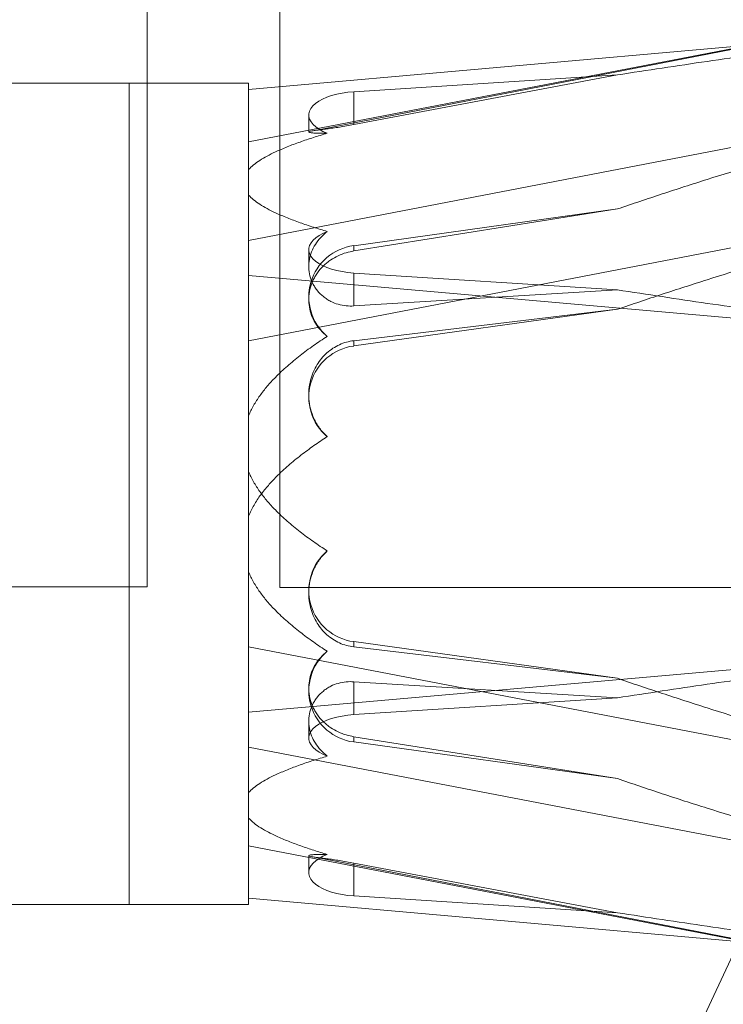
# Model space of a CAD drawing. Header units: inches. Extents: x 1 to 109, y 1 to 85.
# Tile 85 of 256: x 86.846 to 87.001, y 14.157 to 14.373. Entities that reach past the tile are written whole.
import ezdxf

# ---------------------------------------------------------------- set-up
doc = ezdxf.new("R2010")
doc.units = ezdxf.units.IN
doc.header["$MEASUREMENT"] = 0

msp = doc.modelspace()

# ---------------------------------------------------------------- linework, layer by layer
at = {"color": 7, "linetype": 'Continuous', "lineweight": 15, "ltscale": 5}
for p, q in [((86.87414, 14.41494), (86.87414, 14.24827)), ((86.90331, 14.41477), (86.90331, 14.24811)), ((87.05714, 14.37696), (86.89638, 14.34603)), ((87.05714, 14.37696), (86.91023, 14.3484)), ((86.89638, 14.35756), (87.05714, 14.37172)), ((86.97747, 14.36073), (86.91952, 14.35704)), ((86.97747, 14.36073), (86.91952, 14.34981)), ((86.87013, 14.35891), (86.84389, 14.35891)), ((86.87013, 14.35891), (86.84389, 14.35891)), ((86.89638, 14.35891), (86.87013, 14.35891)), ((86.89638, 14.35891), (86.87013, 14.35891)), ((86.87013, 14.17847), (86.87013, 14.35891)), ((86.87013, 14.35891), (86.87013, 14.17847)), ((86.89638, 14.35891), (86.89638, 14.17847)), ((86.89638, 14.17847), (86.89638, 14.3589)), ((86.89638, 14.35756), (86.89638, 14.33992)), ((86.91952, 14.35704), (86.91952, 14.34981)), ((86.89638, 14.32434), (87.05714, 14.35526)), ((86.90964, 14.35189), (86.90964, 14.34819)), ((86.89638, 14.33992), (86.89638, 14.33433)), ((86.89638, 14.33433), (86.89638, 14.31669)), ((87.05714, 14.33322), (86.89638, 14.30229)), ((86.97747, 14.33127), (86.91952, 14.32321)), ((86.91952, 14.32205), (86.97747, 14.33127)), ((86.89638, 14.28581), (86.89638, 14.32434)), ((86.90964, 14.32236), (86.90964, 14.31866)), ((86.91952, 14.32321), (86.91952, 14.32205)), ((86.91952, 14.3172), (86.91952, 14.30996)), ((86.97747, 14.31351), (86.91952, 14.3172)), ((86.89638, 14.31669), (87.05714, 14.30253)), ((86.91952, 14.30996), (86.97747, 14.31351)), ((86.90964, 14.31196), (86.90964, 14.31136)), ((86.91952, 14.30117), (86.97747, 14.30923)), ((86.97747, 14.30923), (86.91952, 14.30233)), ((86.89638, 14.30229), (86.89638, 14.26377)), ((86.91952, 14.30117), (86.91952, 14.30233)), ((86.90964, 14.29051), (86.90964, 14.28991)), ((86.89638, 14.27361), (86.89638, 14.28581)), ((86.89638, 14.23509), (86.89638, 14.27361)), ((86.96815, 14.093), (87.05053, 14.26966)), ((86.89638, 14.26377), (86.89638, 14.25156)), ((86.89638, 14.21304), (86.89638, 14.25156)), ((86.87414, 14.24827), (86.70748, 14.24827)), ((86.90331, 14.24811), (87.06998, 14.24811)), ((86.90964, 14.24746), (86.90964, 14.24687)), ((86.89638, 14.23509), (87.05714, 14.20416)), ((87.05714, 14.23485), (86.89638, 14.22069)), ((86.97747, 14.22815), (86.91952, 14.23621)), ((86.91952, 14.23621), (86.91952, 14.23504)), ((86.97747, 14.22815), (86.91952, 14.23504)), ((86.91952, 14.22741), (86.91952, 14.22017)), ((86.91952, 14.22741), (86.97747, 14.22386)), ((86.90964, 14.22601), (86.90964, 14.22542)), ((86.91952, 14.22017), (86.97747, 14.22386)), ((86.89638, 14.22069), (86.89638, 14.20305)), ((86.90964, 14.21872), (86.90964, 14.21502)), ((86.91952, 14.21533), (86.91952, 14.21417)), ((86.91952, 14.21533), (86.97747, 14.20611)), ((86.91952, 14.21417), (86.97747, 14.20611)), ((87.05714, 14.18212), (86.89638, 14.21304)), ((86.89638, 14.19746), (86.89638, 14.20305)), ((86.89638, 14.17982), (86.89638, 14.19746)), ((86.89638, 14.19135), (87.05714, 14.16042)), ((86.90964, 14.18919), (86.90964, 14.18549)), ((86.91023, 14.18898), (87.05714, 14.16042)), ((86.91952, 14.18033), (86.91952, 14.18757)), ((86.97747, 14.17664), (86.91952, 14.18757)), ((87.05714, 14.16566), (86.89638, 14.17982)), ((86.91952, 14.18033), (86.97747, 14.17664)), ((86.84389, 14.17847), (86.87013, 14.17847)), ((86.84389, 14.17847), (86.87013, 14.17847)), ((86.87013, 14.17847), (86.89638, 14.17847)), ((86.87013, 14.17847), (86.89638, 14.17847))]:
    msp.add_line(p, q, dxfattribs=at)
at = {"color": 7, "linetype": 'Continuous', "lineweight": 15, "ltscale": 5, "flags": 128}
for points in [[(86.91369, 14.34792), (86.91274, 14.34833), (86.9119, 14.34879), (86.91117, 14.34929), (86.91058, 14.34983), (86.91013, 14.35039), (86.90982, 14.35097), (86.90966, 14.35156), (86.90966, 14.35216), (86.9098, 14.35276), (86.91009, 14.35334), (86.91053, 14.3539), (86.91111, 14.35444), (86.91182, 14.35494), (86.91266, 14.35541), (86.9136, 14.35582), (86.91465, 14.35619), (86.91578, 14.3565), (86.91698, 14.35674), (86.91823, 14.35693), (86.91952, 14.35704)], [(86.91952, 14.3172), (86.91823, 14.31732), (86.91698, 14.3175), (86.91578, 14.31775), (86.91465, 14.31806), (86.9136, 14.31842), (86.91266, 14.31884), (86.91182, 14.3193), (86.91111, 14.31981), (86.91053, 14.32034), (86.91009, 14.32091), (86.9098, 14.32149), (86.90966, 14.32209), (86.90966, 14.32268), (86.90982, 14.32328), (86.91013, 14.32386), (86.91058, 14.32442), (86.91117, 14.32495), (86.9119, 14.32545), (86.91274, 14.32591), (86.91369, 14.32633)], [(86.91369, 14.21105), (86.91274, 14.21146), (86.9119, 14.21192), (86.91117, 14.21242), (86.91058, 14.21296), (86.91013, 14.21352), (86.90982, 14.2141), (86.90966, 14.21469), (86.90966, 14.21529), (86.9098, 14.21589), (86.91009, 14.21647), (86.91053, 14.21703), (86.91111, 14.21757), (86.91182, 14.21807), (86.91266, 14.21854), (86.9136, 14.21895), (86.91465, 14.21932), (86.91578, 14.21963), (86.91698, 14.21987), (86.91823, 14.22006), (86.91952, 14.22017)], [(86.91369, 14.18945), (86.91274, 14.18904), (86.9119, 14.18858), (86.91117, 14.18808), (86.91058, 14.18755), (86.91013, 14.18699), (86.90982, 14.18641), (86.90966, 14.18581), (86.90966, 14.18522), (86.9098, 14.18462), (86.91009, 14.18404), (86.91053, 14.18347), (86.91111, 14.18294), (86.91182, 14.18243), (86.91266, 14.18197), (86.9136, 14.18155), (86.91465, 14.18119), (86.91578, 14.18088), (86.91698, 14.18063), (86.91823, 14.18045), (86.91952, 14.18033)]]:
    msp.add_lwpolyline(points, dxfattribs=at)
at = {"color": 7, "linetype": 'Continuous', "lineweight": 15, "ltscale": 25}
for centre, start, end in [((86.92099, 14.31197), 97.4379, 229.9372), ((86.92099, 14.28992), 97.4379, 229.9372), ((86.92099, 14.24745), 130.0628, 262.5621), ((86.92099, 14.22541), 130.0628, 262.5621)]:
    msp.add_arc(centre, 0.01134, start, end, dxfattribs=at)
at = {"color": 7, "linetype": 'Continuous', "lineweight": 15, "ltscale": 5}
for points, knots in [([(87.05714, 14.37172), (87.05046, 14.37088), (87.03709, 14.36919), (87.01712, 14.36653), (86.99721, 14.36375), (86.98405, 14.36174), (86.97747, 14.36073)], [0, 0, 0, 0, 0.2498778, 0.4997875, 0.7498479, 1, 1, 1, 1]), ([(86.89638, 14.22069), (86.89638, 14.22211), (86.89638, 14.22497), (86.89638, 14.22933), (86.89638, 14.23376), (86.89638, 14.23824), (86.89638, 14.24279), (86.89638, 14.24737), (86.89638, 14.252), (86.89638, 14.25697), (86.89638, 14.26229), (86.89638, 14.26792), (86.89638, 14.27391), (86.89638, 14.28025), (86.89638, 14.28654), (86.89638, 14.29232), (86.89638, 14.29761), (86.89638, 14.30274), (86.89638, 14.3081), (86.89638, 14.31364), (86.89638, 14.31899), (86.89638, 14.32393), (86.89638, 14.32848), (86.89638, 14.33263), (86.89638, 14.33632), (86.89638, 14.33948), (86.89638, 14.34237), (86.89638, 14.345), (86.89638, 14.34772), (86.89638, 14.35048), (86.89638, 14.35317), (86.89638, 14.35557), (86.89638, 14.3569), (86.89638, 14.35756)], [0, 0, 0, 0, 0.026278, 0.052707, 0.079136, 0.105885, 0.132633, 0.159709, 0.186784, 0.214019, 0.24713, 0.280264, 0.313375, 0.353728, 0.394082, 0.428025, 0.461136, 0.494269, 0.52738, 0.567734, 0.608088, 0.64203, 0.678289, 0.714549, 0.744603, 0.774658, 0.801733, 0.828808, 0.856043, 0.891887, 0.927732, 0.963866, 1, 1, 1, 1]), ([(86.97747, 14.33127), (86.98075, 14.33238), (86.98731, 14.3346), (87.00051, 14.33884), (87.01708, 14.34392), (87.03707, 14.34973), (87.05045, 14.35342), (87.05714, 14.35526)], [0, 0, 0, 0, 0.124902, 0.249804, 0.499717, 0.74984, 1, 1, 1, 1]), ([(86.91952, 14.34981), (86.91899, 14.34971), (86.91791, 14.34951), (86.91636, 14.34926), (86.91491, 14.34904), (86.91359, 14.34886), (86.91243, 14.34871), (86.91142, 14.34858), (86.91059, 14.34847), (86.90997, 14.34835), (86.90963, 14.34825), (86.90962, 14.34814), (86.90997, 14.34804), (86.9106, 14.34797), (86.91132, 14.34792), (86.91199, 14.3479), (86.91278, 14.3479), (86.91339, 14.34791), (86.91369, 14.34792)], [0, 0, 0, 0, 0.058286, 0.118331, 0.176612, 0.236503, 0.296639, 0.358153, 0.426079, 0.495565, 0.57199, 0.650362, 0.73176, 0.815514, 0.860539, 0.905972, 0.952744, 1, 1, 1, 1]), ([(86.89638, 14.33992), (86.89674, 14.34027), (86.89745, 14.34097), (86.89887, 14.34196), (86.90048, 14.34291), (86.90249, 14.34391), (86.9049, 14.34494), (86.9077, 14.346), (86.91064, 14.34699), (86.91268, 14.34761), (86.91369, 14.34792)], [0, 0, 0, 0, 0.101533, 0.204433, 0.310462, 0.417171, 0.561551, 0.706631, 0.853169, 1, 1, 1, 1]), ([(86.89638, 14.30229), (86.89638, 14.30348), (86.89638, 14.30587), (86.89638, 14.30931), (86.89638, 14.31265), (86.89638, 14.31587), (86.89638, 14.31898), (86.89638, 14.32195), (86.89638, 14.32478), (86.89638, 14.3276), (86.89638, 14.33037), (86.89638, 14.33304), (86.89638, 14.33573), (86.89638, 14.33833), (86.89638, 14.34066), (86.89638, 14.34243), (86.89638, 14.34374), (86.89638, 14.34472), (86.89638, 14.34551), (86.89638, 14.346), (86.89638, 14.34608), (86.89638, 14.34576), (86.89638, 14.34511), (86.89638, 14.34419), (86.89638, 14.34303), (86.89638, 14.3417), (86.89638, 14.34021), (86.89638, 14.33858), (86.89638, 14.33658), (86.89638, 14.33416), (86.89638, 14.3312), (86.89638, 14.32796), (86.89638, 14.32554), (86.89638, 14.32434)], [0, 0, 0, 0, 0.026319, 0.052784, 0.079249, 0.105999, 0.132748, 0.159787, 0.186827, 0.214019, 0.245501, 0.277002, 0.308484, 0.349628, 0.390771, 0.428024, 0.459506, 0.491007, 0.522489, 0.563633, 0.604777, 0.64203, 0.676692, 0.711354, 0.742232, 0.77311, 0.80098, 0.828851, 0.856043, 0.891902, 0.927761, 0.96388, 1, 1, 1, 1]), ([(86.89638, 14.33433), (86.89674, 14.33398), (86.89745, 14.33327), (86.89887, 14.33228), (86.90048, 14.33134), (86.9025, 14.33034), (86.9049, 14.3293), (86.90771, 14.32825), (86.91064, 14.32725), (86.91268, 14.32663), (86.91369, 14.32633)], [0, 0, 0, 0, 0.102174, 0.204431, 0.310779, 0.41717, 0.561874, 0.706631, 0.853306, 1, 1, 1, 1]), ([(87.05714, 14.33322), (87.05046, 14.33137), (87.03709, 14.32769), (87.01712, 14.32188), (87.00054, 14.31681), (86.98733, 14.31256), (86.98075, 14.31034), (86.97747, 14.30923)], [0, 0, 0, 0, 0.249877, 0.499785, 0.749845, 0.874923, 1, 1, 1, 1]), ([(86.91369, 14.32633), (86.9132, 14.32589), (86.91218, 14.325), (86.91104, 14.32349), (86.9102, 14.32186), (86.90971, 14.32015), (86.90958, 14.31838), (86.90983, 14.3166), (86.91036, 14.31516), (86.91098, 14.31407), (86.9117, 14.31307), (86.9126, 14.31218), (86.91363, 14.31143), (86.91468, 14.31082), (86.91609, 14.31027), (86.9178, 14.30993), (86.91898, 14.30995), (86.91952, 14.30996)], [0, 0, 0, 0, 0.078222, 0.158766, 0.236964, 0.317287, 0.398119, 0.481232, 0.562975, 0.605029, 0.647451, 0.724389, 0.764179, 0.804399, 0.870828, 0.939775, 1, 1, 1, 1]), ([(86.91369, 14.30329), (86.9132, 14.30372), (86.91218, 14.30459), (86.91104, 14.30617), (86.9102, 14.3079), (86.90971, 14.30974), (86.90958, 14.31166), (86.90983, 14.31359), (86.91036, 14.31517), (86.91098, 14.31638), (86.9117, 14.31751), (86.9126, 14.31855), (86.91363, 14.31947), (86.91468, 14.32025), (86.91609, 14.32104), (86.9178, 14.3217), (86.91898, 14.32194), (86.91952, 14.32205)], [0, 0, 0, 0, 0.078222, 0.158766, 0.236964, 0.317287, 0.398119, 0.481232, 0.562975, 0.605029, 0.647451, 0.724389, 0.764179, 0.804399, 0.870828, 0.939775, 1, 1, 1, 1]), ([(86.89638, 14.17982), (86.89638, 14.18029), (86.89638, 14.18125), (86.89638, 14.18291), (86.89638, 14.18473), (86.89638, 14.18675), (86.89638, 14.18895), (86.89638, 14.19132), (86.89638, 14.19388), (86.89638, 14.1968), (86.89638, 14.20013), (86.89638, 14.20389), (86.89638, 14.20816), (86.89638, 14.21298), (86.89638, 14.2181), (86.89638, 14.2231), (86.89638, 14.22794), (86.89638, 14.23289), (86.89638, 14.23834), (86.89638, 14.24432), (86.89638, 14.25049), (86.89638, 14.25655), (86.89638, 14.26247), (86.89638, 14.26823), (86.89638, 14.27368), (86.89638, 14.27863), (86.89638, 14.28343), (86.89638, 14.28805), (86.89638, 14.29317), (86.89638, 14.29876), (86.89638, 14.3048), (86.89638, 14.3108), (86.89638, 14.31472), (86.89638, 14.31669)], [0, 0, 0, 0, 0.0262781, 0.052707, 0.0791359, 0.1058847, 0.1326335, 0.1597086, 0.1867838, 0.214019, 0.2471301, 0.2802638, 0.3133748, 0.3537285, 0.3940821, 0.4280246, 0.4611357, 0.4942694, 0.5273805, 0.5677341, 0.6080877, 0.6420302, 0.6782894, 0.7145487, 0.7446032, 0.7746578, 0.8017329, 0.8288081, 0.8560433, 0.8918874, 0.9277316, 0.9638658, 1, 1, 1, 1]), ([(86.97747, 14.31351), (86.98404, 14.31251), (86.99719, 14.3105), (87.01709, 14.30772), (87.03707, 14.30506), (87.05045, 14.30337), (87.05714, 14.30253)], [0, 0, 0, 0, 0.249801, 0.499715, 0.749839, 1, 1, 1, 1]), ([(86.89638, 14.28581), (86.89674, 14.28658), (86.89745, 14.28812), (86.89887, 14.29028), (86.90048, 14.29234), (86.9025, 14.29453), (86.9049, 14.29679), (86.90771, 14.29909), (86.91064, 14.30127), (86.91268, 14.30262), (86.91369, 14.30329)], [0, 0, 0, 0, 0.102174, 0.204431, 0.310779, 0.41717, 0.561874, 0.706631, 0.853306, 1, 1, 1, 1]), ([(86.91952, 14.30233), (86.91899, 14.30225), (86.91791, 14.30207), (86.91636, 14.30149), (86.91491, 14.30068), (86.91359, 14.29967), (86.91243, 14.29846), (86.91142, 14.29705), (86.91059, 14.29544), (86.90997, 14.29361), (86.90963, 14.29162), (86.90962, 14.28949), (86.90997, 14.28733), (86.9106, 14.28555), (86.91132, 14.28415), (86.91199, 14.28312), (86.91278, 14.28213), (86.91339, 14.28154), (86.91369, 14.28125)], [0, 0, 0, 0, 0.058286, 0.118331, 0.176612, 0.236503, 0.296639, 0.358153, 0.426079, 0.495565, 0.57199, 0.650362, 0.73176, 0.815514, 0.860539, 0.905972, 0.952744, 1, 1, 1, 1]), ([(86.91369, 14.28125), (86.91271, 14.2806), (86.91075, 14.27929), (86.9079, 14.27719), (86.90514, 14.27495), (86.90275, 14.27273), (86.90072, 14.27057), (86.89905, 14.26849), (86.89754, 14.26625), (86.89677, 14.2646), (86.89638, 14.26377)], [0, 0, 0, 0, 0.141332, 0.28289, 0.425448, 0.568555, 0.674366, 0.780733, 0.889652, 1, 1, 1, 1]), ([(86.89638, 14.27361), (86.89674, 14.27284), (86.89745, 14.2713), (86.89887, 14.26915), (86.90048, 14.26708), (86.90249, 14.26489), (86.9049, 14.26264), (86.9077, 14.26033), (86.91064, 14.25816), (86.91268, 14.25681), (86.91369, 14.25613)], [0, 0, 0, 0, 0.101533, 0.204433, 0.310462, 0.417171, 0.561551, 0.706631, 0.853169, 1, 1, 1, 1]), ([(86.91952, 14.23504), (86.91899, 14.23513), (86.91791, 14.23531), (86.91636, 14.23589), (86.91491, 14.23669), (86.91359, 14.23771), (86.91243, 14.23892), (86.91142, 14.24033), (86.91059, 14.24194), (86.90997, 14.24377), (86.90963, 14.24576), (86.90962, 14.24788), (86.90997, 14.25004), (86.9106, 14.25183), (86.91132, 14.25322), (86.91199, 14.25426), (86.91278, 14.25524), (86.91339, 14.25583), (86.91369, 14.25613)], [0, 0, 0, 0, 0.058286, 0.118331, 0.176612, 0.236503, 0.296639, 0.358153, 0.426079, 0.495565, 0.57199, 0.650362, 0.73176, 0.815514, 0.860539, 0.905972, 0.952744, 1, 1, 1, 1]), ([(86.89638, 14.25156), (86.89674, 14.25079), (86.89745, 14.24926), (86.89887, 14.24709), (86.90048, 14.24503), (86.9025, 14.24285), (86.9049, 14.24059), (86.90771, 14.23829), (86.91064, 14.23611), (86.91268, 14.23476), (86.91369, 14.23409)], [0, 0, 0, 0, 0.102174, 0.204431, 0.310779, 0.41717, 0.561874, 0.706631, 0.853306, 1, 1, 1, 1]), ([(86.89638, 14.21304), (86.89638, 14.21216), (86.89638, 14.21038), (86.89638, 14.20791), (86.89638, 14.20558), (86.89638, 14.2034), (86.89638, 14.20139), (86.89638, 14.19954), (86.89638, 14.19786), (86.89638, 14.19629), (86.89638, 14.19486), (86.89638, 14.19362), (86.89638, 14.19255), (86.89638, 14.19174), (86.89638, 14.19133), (86.89638, 14.19133), (86.89638, 14.19165), (86.89638, 14.19221), (86.89638, 14.19313), (86.89638, 14.19449), (86.89638, 14.19635), (86.89638, 14.19849), (86.89638, 14.20082), (86.89638, 14.2033), (86.89638, 14.20594), (86.89638, 14.20861), (86.89638, 14.21138), (86.89638, 14.2142), (86.89638, 14.21747), (86.89638, 14.22123), (86.89638, 14.2256), (86.89638, 14.2302), (86.89638, 14.23346), (86.89638, 14.23509)], [0, 0, 0, 0, 0.026319, 0.052784, 0.079249, 0.105999, 0.132748, 0.159787, 0.186827, 0.214019, 0.245501, 0.277002, 0.308484, 0.349628, 0.390771, 0.428024, 0.459506, 0.491007, 0.522489, 0.563633, 0.604777, 0.64203, 0.676692, 0.711354, 0.742232, 0.77311, 0.80098, 0.828851, 0.856043, 0.891902, 0.927761, 0.96388, 1, 1, 1, 1]), ([(86.97747, 14.22386), (86.98404, 14.22487), (86.99719, 14.22688), (87.01709, 14.22965), (87.03707, 14.23232), (87.05045, 14.23401), (87.05714, 14.23485)], [0, 0, 0, 0, 0.249801, 0.499715, 0.749839, 1, 1, 1, 1]), ([(86.91369, 14.23409), (86.9132, 14.23366), (86.91218, 14.23278), (86.91104, 14.2312), (86.9102, 14.22947), (86.90971, 14.22764), (86.90958, 14.22572), (86.90983, 14.22378), (86.91036, 14.22221), (86.91098, 14.22099), (86.9117, 14.21986), (86.9126, 14.21883), (86.91363, 14.21791), (86.91468, 14.21713), (86.91609, 14.21634), (86.9178, 14.21567), (86.91898, 14.21544), (86.91952, 14.21533)], [0, 0, 0, 0, 0.078222, 0.158766, 0.236964, 0.317287, 0.398119, 0.481232, 0.562975, 0.605029, 0.647451, 0.724389, 0.764179, 0.804399, 0.870828, 0.939775, 1, 1, 1, 1]), ([(86.91369, 14.21105), (86.9132, 14.21149), (86.91218, 14.21237), (86.91104, 14.21389), (86.9102, 14.21552), (86.90971, 14.21722), (86.90958, 14.219), (86.90983, 14.22077), (86.91036, 14.22221), (86.91098, 14.2233), (86.9117, 14.2243), (86.9126, 14.2252), (86.91363, 14.22595), (86.91468, 14.22656), (86.91609, 14.2271), (86.9178, 14.22744), (86.91898, 14.22742), (86.91952, 14.22741)], [0, 0, 0, 0, 0.0782224, 0.1587664, 0.2369643, 0.317287, 0.3981192, 0.4812319, 0.5629749, 0.6050289, 0.6474508, 0.7243894, 0.7641789, 0.8043993, 0.8708281, 0.9397754, 1, 1, 1, 1]), ([(87.05714, 14.20416), (87.05046, 14.206), (87.03709, 14.20969), (87.01712, 14.21549), (87.00054, 14.22057), (86.98733, 14.22482), (86.98075, 14.22704), (86.97747, 14.22815)], [0, 0, 0, 0, 0.249877, 0.499785, 0.749845, 0.874923, 1, 1, 1, 1]), ([(86.89638, 14.20305), (86.89674, 14.2034), (86.89745, 14.2041), (86.89887, 14.20509), (86.90048, 14.20604), (86.9025, 14.20704), (86.9049, 14.20807), (86.90771, 14.20913), (86.91064, 14.21012), (86.91268, 14.21074), (86.91369, 14.21105)], [0, 0, 0, 0, 0.102174, 0.204431, 0.310779, 0.41717, 0.561874, 0.706631, 0.853306, 1, 1, 1, 1]), ([(86.97747, 14.20611), (86.98075, 14.205), (86.98731, 14.20278), (87.00051, 14.19854), (87.01708, 14.19346), (87.03707, 14.18765), (87.05045, 14.18396), (87.05714, 14.18212)], [0, 0, 0, 0, 0.124902, 0.249804, 0.499717, 0.74984, 1, 1, 1, 1]), ([(86.91369, 14.18945), (86.91271, 14.18975), (86.91075, 14.19035), (86.9079, 14.19131), (86.90514, 14.19234), (86.90275, 14.19335), (86.90072, 14.19434), (86.89905, 14.19529), (86.89754, 14.19632), (86.89677, 14.19708), (86.89638, 14.19746)], [0, 0, 0, 0, 0.141332, 0.28289, 0.425448, 0.568555, 0.674366, 0.780733, 0.889652, 1, 1, 1, 1]), ([(86.91952, 14.18757), (86.91899, 14.18767), (86.91791, 14.18787), (86.91636, 14.18812), (86.91491, 14.18834), (86.91359, 14.18852), (86.91243, 14.18866), (86.91142, 14.18879), (86.91059, 14.18891), (86.90997, 14.18902), (86.90963, 14.18913), (86.90962, 14.18924), (86.90997, 14.18934), (86.9106, 14.18941), (86.91132, 14.18945), (86.91199, 14.18947), (86.91278, 14.18948), (86.91339, 14.18946), (86.91369, 14.18945)], [0, 0, 0, 0, 0.0582861, 0.1183308, 0.1766118, 0.236503, 0.2966386, 0.3581532, 0.4260788, 0.4955649, 0.5719897, 0.6503621, 0.7317599, 0.8155141, 0.8605391, 0.9059723, 0.9527444, 1, 1, 1, 1]), ([(87.05714, 14.16566), (87.05046, 14.1665), (87.03709, 14.16819), (87.01712, 14.17085), (86.99721, 14.17362), (86.98405, 14.17564), (86.97747, 14.17664)], [0, 0, 0, 0, 0.249878, 0.499787, 0.749848, 1, 1, 1, 1])]:
    msp.add_open_spline(points, degree=3, knots=knots, dxfattribs=at)

doc.saveas('drawing.dxf')
